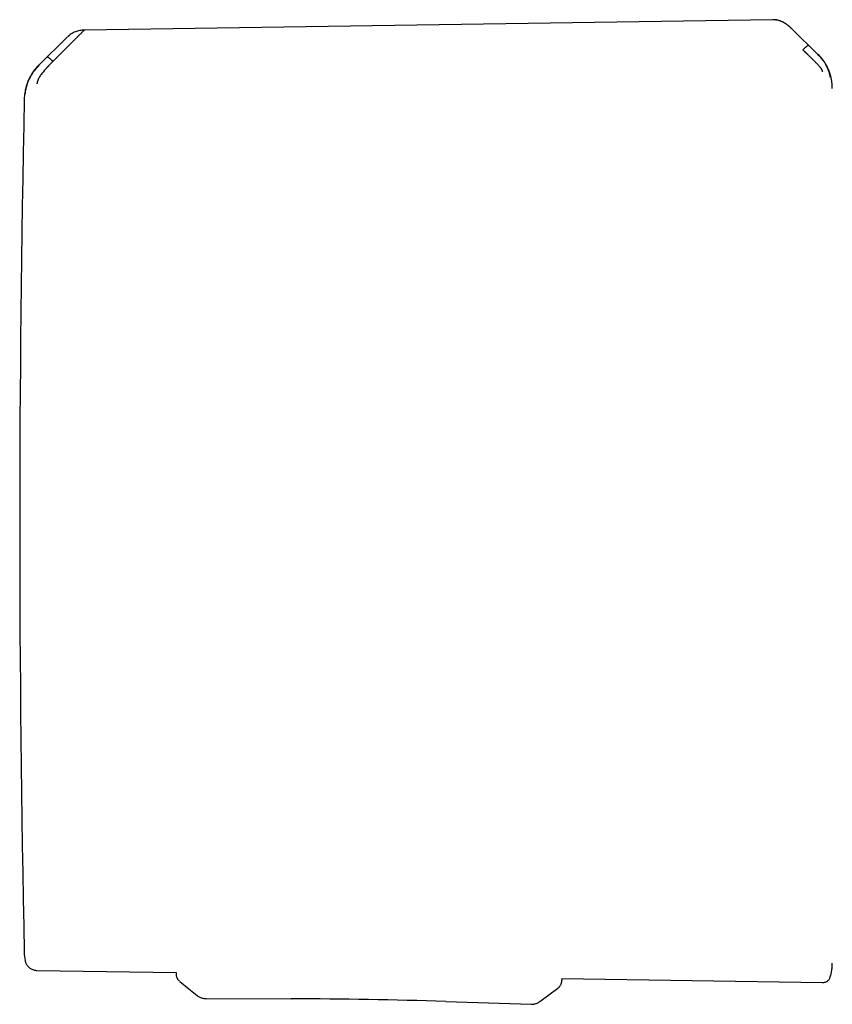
# Model space of a CAD drawing. Header units: millimetres. Extents: x 8 to 964, y 12 to 423.
# Tile 6 of 16: x 317 to 358, y 364 to 413. Entities that reach past the tile are written whole.
import ezdxf

# ---------------------------------------------------------------- set-up
doc = ezdxf.new("R2010")
doc.units = ezdxf.units.MM

msp = doc.modelspace()

# ---------------------------------------------------------------- linework, layer by layer
at = {"color": 7, "linetype": 'Continuous', "lineweight": 30}
for p, q in [((355.581, 412.821), (355.578, 412.824)), ((356.943, 411.482), (355.631, 412.773)), ((319.589, 412.336), (318.182, 410.939)), ((319.593, 412.34), (319.588, 412.335)), ((319.592, 412.339), (319.591, 412.338)), ((320.431, 412.688), (320.431, 412.688)), ((318.876, 411.132), (319.028, 411.284)), ((318.081, 365.879), (325.005, 365.772)), ((325.005, 365.773), (325.004, 365.721)), ((325.004, 365.721), (325.004, 365.704)), ((325.004, 365.721), (325.004, 365.721)), ((344.21, 365.477), (344.208, 365.386)), ((344.21, 365.476), (357.18, 365.276)), ((326.062, 364.629), (326.062, 364.629)), ((326.5, 364.475), (326.5, 364.474)), ((326.5, 364.474), (330.734, 364.465)), ((338.437, 364.331), (342.67, 364.192)), ((342.67, 364.192), (342.67, 364.195))]:
    msp.add_line(p, q, dxfattribs=at)
at = {"color": 7, "linetype": 'Continuous', "lineweight": 30, "flags": 128}
for points in [[(354.695, 413.209), (338.098, 412.957), (320.432, 412.688)], [(325.192, 365.325), (325.636, 364.969), (326.061, 364.628)], [(343.114, 364.33), (343.55, 364.656), (344.007, 364.997)]]:
    msp.add_lwpolyline(points, dxfattribs=at)
at = {"color": 7, "linetype": 'Continuous', "lineweight": 30}
for centre, radius, start, end in [((1317.223, 388.017), 1000, 178.783087, 181.216913), ((319.925, 366.832), 2.478, 181.2169, 190.5381), ((330.223, 114.466), 250, 88.11717, 89.88289)]:
    msp.add_arc(centre, radius, start, end, dxfattribs=at)
for points, knots in [([(355.576, 412.826), (355.566, 412.835), (355.544, 412.855), (355.512, 412.883), (355.479, 412.91), (355.449, 412.934), (355.42, 412.955), (355.392, 412.976), (355.362, 412.996), (355.328, 413.018), (355.286, 413.044), (355.234, 413.073), (355.171, 413.104), (355.104, 413.133), (355.033, 413.159), (354.959, 413.18), (354.878, 413.197), (354.789, 413.208), (354.727, 413.209), (354.695, 413.209)], [0, 0, 0, 0, 0.050106, 0.099264, 0.140761, 0.17921, 0.216038, 0.251316, 0.285135, 0.324024, 0.373553, 0.433448, 0.503414, 0.583175, 0.653907, 0.730763, 0.81384, 0.903413, 1, 1, 1, 1]), ([(355.579, 412.822), (355.558, 412.841), (355.505, 412.891), (355.411, 412.963), (355.299, 413.037), (355.184, 413.098), (355.065, 413.147), (354.957, 413.178), (354.861, 413.195), (354.778, 413.204), (354.722, 413.204), (354.695, 413.203)], [0, 0, 0, 0, 0.084253, 0.222877, 0.358145, 0.490273, 0.619666, 0.746996, 0.831249, 0.915425, 1, 1, 1, 1]), ([(355.632, 412.773), (355.628, 412.777), (355.617, 412.787), (355.599, 412.804), (355.581, 412.821), (355.572, 412.83)], [0, 0, 0, 0, 0.239802, 0.637676, 1, 1, 1, 1]), ([(320.431, 412.677), (320.424, 412.67), (320.408, 412.656), (320.37, 412.621), (320.32, 412.573), (320.263, 412.518), (320.203, 412.458), (320.141, 412.396), (320.065, 412.319), (320.002, 412.256), (319.958, 412.211), (319.943, 412.197), (319.929, 412.182), (319.914, 412.168), (319.899, 412.153), (319.87, 412.124), (319.823, 412.078), (319.756, 412.011), (319.69, 411.946), (319.627, 411.883), (319.584, 411.841), (319.556, 411.813), (319.542, 411.799), (319.528, 411.785), (319.514, 411.771), (319.499, 411.756), (319.485, 411.742), (319.448, 411.705), (319.39, 411.647), (319.316, 411.572), (319.25, 411.506), (319.193, 411.448), (319.141, 411.397), (319.097, 411.353), (319.062, 411.318), (319.041, 411.298), (319.032, 411.288), (319.029, 411.285), (319.028, 411.285), (319.028, 411.284), (319.028, 411.284)], [0, 0, 0, 0, 0.051373, 0.105665, 0.163102, 0.223827, 0.27137, 0.320803, 0.372124, 0.442732, 0.452222, 0.461768, 0.471368, 0.481024, 0.490735, 0.500501, 0.537698, 0.579265, 0.625137, 0.657731, 0.692132, 0.7001, 0.708157, 0.716302, 0.724536, 0.732857, 0.741265, 0.74976, 0.79759, 0.84013, 0.877473, 0.909711, 0.93693, 0.964012, 0.983495, 0.995471, 0.998664, 0.999564, 0.99984, 1, 1, 1, 1]), ([(319.689, 412.426), (319.681, 412.42), (319.668, 412.409), (319.65, 412.394), (319.636, 412.381), (319.627, 412.373), (319.619, 412.365), (319.61, 412.357), (319.604, 412.351), (319.601, 412.348)], [0, 0, 0, 0, 0.1825659, 0.3218926, 0.4241961, 0.5180764, 0.6439372, 0.8042541, 1, 1, 1, 1]), ([(320.431, 412.691), (320.395, 412.69), (320.321, 412.687), (320.211, 412.669), (320.102, 412.643), (319.993, 412.605), (319.887, 412.558), (319.786, 412.498), (319.719, 412.453), (319.689, 412.426), (319.688, 412.425)], [0, 0, 0, 0, 0.1360564, 0.2744374, 0.4148801, 0.5572072, 0.7013666, 0.8474687, 0.9958211, 1, 1, 1, 1]), ([(356.201, 411.711), (356.21, 411.72), (356.228, 411.738), (356.255, 411.763), (356.28, 411.787), (356.306, 411.812), (356.334, 411.836), (356.361, 411.86), (356.391, 411.883), (356.419, 411.905), (356.444, 411.922), (356.463, 411.932), (356.468, 411.932), (356.471, 411.932)], [0, 0, 0, 0, 0.056304, 0.111898, 0.167775, 0.224659, 0.302815, 0.38407, 0.468372, 0.599448, 0.73388, 0.868517, 1, 1, 1, 1]), ([(318.612, 411.349), (318.615, 411.349), (318.621, 411.349), (318.638, 411.339), (318.663, 411.323), (318.69, 411.301), (318.719, 411.278), (318.745, 411.255), (318.772, 411.231), (318.798, 411.207), (318.823, 411.184), (318.849, 411.159), (318.867, 411.141), (318.876, 411.132)], [0, 0, 0, 0, 0.131742, 0.26673, 0.401479, 0.532742, 0.617059, 0.698228, 0.776196, 0.832885, 0.888534, 0.943898, 1, 1, 1, 1]), ([(357.18, 410.622), (357.18, 410.626), (357.18, 410.634), (357.175, 410.655), (357.166, 410.68), (357.153, 410.708), (357.136, 410.739), (357.116, 410.769), (357.094, 410.798), (357.069, 410.827), (357.039, 410.861), (357.007, 410.898), (356.973, 410.935), (356.94, 410.972), (356.907, 411.008), (356.871, 411.047), (356.829, 411.09), (356.782, 411.138), (356.73, 411.19), (356.674, 411.246), (356.614, 411.306), (356.561, 411.358), (356.514, 411.404), (356.473, 411.445), (356.438, 411.479), (356.412, 411.505), (356.396, 411.52), (356.38, 411.537), (356.363, 411.553), (356.346, 411.57), (356.328, 411.588), (356.309, 411.607), (356.284, 411.631), (356.255, 411.659), (356.228, 411.686), (356.211, 411.702), (356.204, 411.709), (356.202, 411.711), (356.201, 411.711), (356.201, 411.711), (356.201, 411.711), (356.201, 411.711), (356.201, 411.711)], [0, 0, 0, 0, 0.046698, 0.091618, 0.134505, 0.175194, 0.213614, 0.249779, 0.276951, 0.307118, 0.340349, 0.376695, 0.409342, 0.4408, 0.471044, 0.500021, 0.535936, 0.574169, 0.614719, 0.657569, 0.702695, 0.750057, 0.775296, 0.805099, 0.8394, 0.850353, 0.861686, 0.873397, 0.885483, 0.89794, 0.910765, 0.923954, 0.937503, 0.96472, 0.984149, 0.995887, 0.998893, 0.999683, 0.9999, 0.999964, 0.999986, 1, 1, 1, 1]), ([(357.566, 410.342), (357.565, 410.354), (357.564, 410.378), (357.554, 410.428), (357.545, 410.468), (357.539, 410.491), (357.532, 410.519), (357.519, 410.562), (357.501, 410.613), (357.481, 410.668), (357.461, 410.719), (357.441, 410.769), (357.422, 410.815), (357.397, 410.876), (357.36, 410.963), (357.275, 411.103), (357.137, 411.276), (357.01, 411.402), (356.945, 411.467)], [0, 0, 0, 0, 0.125554, 0.251039, 0.290001, 0.310057, 0.344618, 0.393554, 0.456767, 0.493798, 0.534579, 0.576341, 0.60187, 0.627562, 0.693703, 0.759502, 0.875658, 1, 1, 1, 1]), ([(357.665, 409.788), (357.665, 409.795), (357.665, 409.806), (357.665, 409.824), (357.665, 409.839), (357.665, 409.853), (357.664, 409.865), (357.664, 409.874), (357.664, 409.881), (357.664, 409.885), (357.663, 409.888), (357.663, 409.891), (357.663, 409.896), (357.663, 409.903), (357.662, 409.913), (357.661, 409.931), (357.659, 409.965), (357.656, 410.01), (357.65, 410.061), (357.645, 410.106), (357.639, 410.149), (357.631, 410.196), (357.62, 410.254), (357.606, 410.324), (357.586, 410.404), (357.56, 410.494), (357.527, 410.595), (357.484, 410.706), (357.434, 410.819), (357.378, 410.93), (357.314, 411.04), (357.241, 411.153), (357.156, 411.268), (357.061, 411.383), (356.99, 411.456), (356.953, 411.493)], [0, 0, 0, 0, 0.039957, 0.074489, 0.103626, 0.12742, 0.145882, 0.159053, 0.163701, 0.16712, 0.168413, 0.169475, 0.172083, 0.174678, 0.178792, 0.186246, 0.199902, 0.225608, 0.249282, 0.270374, 0.288865, 0.309632, 0.336937, 0.370823, 0.408422, 0.45181, 0.500995, 0.555955, 0.616634, 0.671497, 0.730173, 0.792538, 0.858435, 0.927668, 1, 1, 1, 1]), ([(318.179, 410.956), (318.143, 410.919), (318.07, 410.844), (317.97, 410.723), (317.877, 410.595), (317.791, 410.461), (317.714, 410.321), (317.646, 410.176), (317.588, 410.026), (317.54, 409.874), (317.501, 409.719), (317.473, 409.564), (317.454, 409.408), (317.45, 409.303), (317.448, 409.252)], [0, 0, 0, 0, 0.081774, 0.164385, 0.24768, 0.331495, 0.415659, 0.5, 0.584341, 0.668505, 0.75232, 0.835615, 0.918226, 1, 1, 1, 1]), ([(318.19, 410.928), (318.186, 410.924), (318.166, 410.904), (318.122, 410.86), (318.052, 410.791), (317.964, 410.694), (317.868, 410.566), (317.778, 410.42), (317.699, 410.263), (317.628, 410.104), (317.571, 409.944), (317.531, 409.798), (317.508, 409.68), (317.496, 409.607), (317.49, 409.55), (317.49, 409.526), (317.49, 409.514)], [0, 0, 0, 0, 0.007539, 0.032602, 0.07418, 0.124929, 0.188679, 0.265565, 0.331914, 0.405634, 0.486045, 0.573984, 0.669568, 0.772326, 0.882537, 1, 1, 1, 1]), ([(318.876, 411.132), (318.846, 411.103), (318.791, 411.048), (318.716, 410.97), (318.664, 410.916), (318.632, 410.882), (318.616, 410.866), (318.602, 410.85), (318.588, 410.836), (318.576, 410.822), (318.564, 410.81), (318.554, 410.798), (318.518, 410.76), (318.461, 410.695), (318.387, 410.607), (318.322, 410.525), (318.263, 410.447), (318.212, 410.37), (318.18, 410.312), (318.16, 410.272), (318.149, 410.248), (318.139, 410.225), (318.13, 410.202), (318.121, 410.18), (318.11, 410.148), (318.098, 410.108), (318.088, 410.065), (318.082, 410.03), (318.081, 410.017), (318.081, 410.01)], [0, 0, 0, 0, 0.064483, 0.121146, 0.169699, 0.182428, 0.194431, 0.205703, 0.216244, 0.226049, 0.235116, 0.243443, 0.251028, 0.319255, 0.38355, 0.443931, 0.500485, 0.559082, 0.620049, 0.640929, 0.662103, 0.683581, 0.705368, 0.72747, 0.749885, 0.805219, 0.865757, 0.930963, 1, 1, 1, 1]), ([(317.49, 366.38), (317.494, 366.358), (317.504, 366.31), (317.531, 366.24), (317.568, 366.17), (317.614, 366.104), (317.67, 366.044), (317.732, 365.993), (317.799, 365.951), (317.868, 365.919), (317.939, 365.897), (318.01, 365.882), (318.058, 365.88), (318.081, 365.879)], [0, 0, 0, 0, 0.080953, 0.172546, 0.266857, 0.363186, 0.460737, 0.55865, 0.650515, 0.741202, 0.83005, 0.916477, 1, 1, 1, 1]), ([(357.566, 365.559), (357.575, 365.59), (357.591, 365.65), (357.611, 365.734), (357.626, 365.81), (357.637, 365.876), (357.645, 365.932), (357.651, 365.976), (357.654, 366.009), (357.656, 366.03), (357.657, 366.044), (357.658, 366.06), (357.66, 366.084), (357.662, 366.115), (357.664, 366.153), (357.665, 366.197), (357.665, 366.227), (357.665, 366.243)], [0, 0, 0, 0, 0.127281, 0.24127, 0.342009, 0.42957, 0.504044, 0.565528, 0.603174, 0.633603, 0.646399, 0.660791, 0.698824, 0.751139, 0.818601, 0.901526, 1, 1, 1, 1]), ([(325.005, 365.704), (325.005, 365.691), (325.006, 365.66), (325.014, 365.61), (325.03, 365.555), (325.049, 365.506), (325.065, 365.477), (325.073, 365.464)], [0, 0, 0, 0, 0.152239, 0.375928, 0.602553, 0.830674, 1, 1, 1, 1]), ([(325.073, 365.464), (325.076, 365.458), (325.089, 365.434), (325.118, 365.397), (325.151, 365.36), (325.173, 365.342), (325.179, 365.336)], [0, 0, 0, 0, 0.132219, 0.487874, 0.83856, 1, 1, 1, 1]), ([(344.007, 364.997), (344.022, 365.009), (344.051, 365.032), (344.089, 365.073), (344.124, 365.118), (344.153, 365.168), (344.177, 365.22), (344.194, 365.275), (344.205, 365.33), (344.207, 365.367), (344.208, 365.386)], [0, 0, 0, 0, 0.122194, 0.246762, 0.372964, 0.5, 0.627036, 0.753238, 0.877806, 1, 1, 1, 1]), ([(357.18, 365.276), (357.203, 365.277), (357.25, 365.279), (357.321, 365.298), (357.388, 365.329), (357.445, 365.37), (357.489, 365.416), (357.523, 365.462), (357.549, 365.51), (357.56, 365.544), (357.565, 365.56)], [0, 0, 0, 0, 0.135119, 0.276164, 0.421055, 0.567339, 0.681623, 0.793938, 0.903187, 1, 1, 1, 1]), ([(344.007, 364.997), (344.022, 365.009), (344.049, 365.03), (344.072, 365.055), (344.082, 365.067)], [0, 0, 0, 0, 0.554107, 1, 1, 1, 1]), ([(326.06, 364.629), (326.081, 364.613), (326.123, 364.581), (326.192, 364.543), (326.266, 364.513), (326.342, 364.491), (326.42, 364.477), (326.472, 364.475), (326.498, 364.474)], [0, 0, 0, 0, 0.160082, 0.323029, 0.489374, 0.658828, 0.829746, 1, 1, 1, 1]), ([(342.671, 364.192), (342.697, 364.192), (342.749, 364.192), (342.828, 364.203), (342.906, 364.222), (342.981, 364.251), (343.051, 364.287), (343.094, 364.317), (343.116, 364.332)], [0, 0, 0, 0, 0.173383, 0.345584, 0.513739, 0.678402, 0.840482, 1, 1, 1, 1])]:
    msp.add_open_spline(points, degree=3, knots=knots, dxfattribs=at)

doc.saveas('drawing.dxf')
